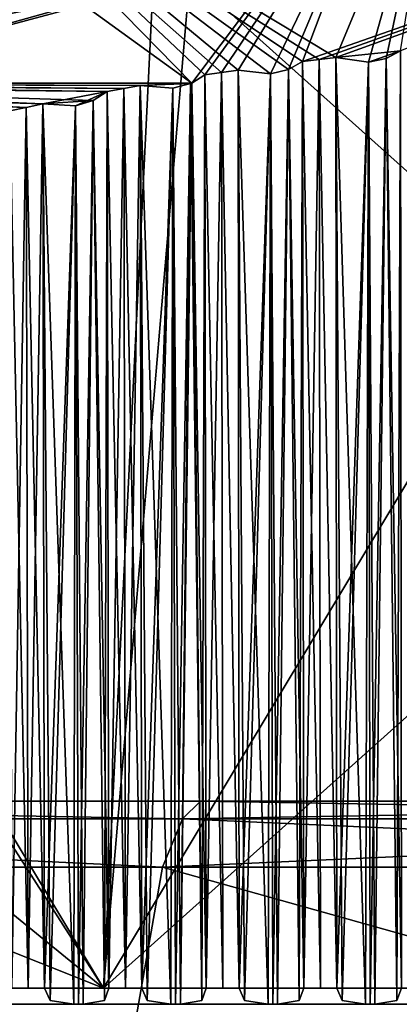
# Model space of a CAD drawing. Header units: millimetres. Extents: x -52 to 52, y -69 to 25.
# Tile 55 of 109: x -8.52 to -3.84, y 1.5 to 13.61. Entities that reach past the tile are written whole.
import ezdxf

# ---------------------------------------------------------------- set-up
doc = ezdxf.new("R2010")
doc.units = ezdxf.units.MM
doc.header["$LTSCALE"] = 65.185185
for name, color, linetype in [('1', 7, 'CONTINUOUS'), ('116', 7, 'CONTINUOUS'), ('117', 7, 'CONTINUOUS'), ('118', 7, 'CONTINUOUS'), ('119', 7, 'CONTINUOUS'), ('13', 7, 'CONTINUOUS'), ('14', 7, 'CONTINUOUS'), ('16', 7, 'CONTINUOUS'), ('17', 7, 'CONTINUOUS'), ('2', 7, 'CONTINUOUS'), ('27', 7, 'CONTINUOUS'), ('3', 7, 'CONTINUOUS'), ('30', 7, 'CONTINUOUS'), ('379', 7, 'CONTINUOUS'), ('380', 7, 'CONTINUOUS'), ('386', 7, 'CONTINUOUS'), ('389', 7, 'CONTINUOUS'), ('4', 7, 'CONTINUOUS'), ('42', 7, 'CONTINUOUS'), ('421', 7, 'CONTINUOUS'), ('424', 7, 'CONTINUOUS'), ('425', 7, 'CONTINUOUS'), ('428', 7, 'CONTINUOUS'), ('43', 7, 'CONTINUOUS'), ('44', 7, 'CONTINUOUS'), ('45', 7, 'CONTINUOUS')]:
    doc.layers.add(name, color=color, linetype=linetype)

msp = doc.modelspace()

# ---------------------------------------------------------------- linework, layer by layer
at = {"layer": '1', "color": 7, "linetype": 'Continuous'}
msp.add_3dface([(-6.517, 14.574, 31.517), (-13.766, 15.533, 27.017), (-13.974, 12.593, 32.701), (-6.517, 14.574, 31.517)], dxfattribs=at)
at = {"layer": '116', "color": 7, "linetype": 'Continuous'}
for points in [[(-4.005, 13.135, 29.259), (-3.828, 13.227, 29.094), (-3.873, 1.548, 29.369), (-4.005, 13.135, 29.259)], [(-3.828, 13.227, 29.094), (-3.816, 1.697, 29.295), (-3.873, 1.548, 29.369), (-3.828, 13.227, 29.094)], [(-4.625, 13.146, 29.145), (-4.223, 13.089, 29.32), (-4.613, 1.697, 29.344), (-4.625, 13.146, 29.145)], [(-4.613, 1.697, 29.344), (-4.223, 13.089, 29.32), (-4.547, 1.548, 29.41), (-4.613, 1.697, 29.344)], [(-4.547, 1.548, 29.41), (-4.223, 13.089, 29.32), (-4.261, 1.5, 29.522), (-4.547, 1.548, 29.41)], [(-4.261, 1.5, 29.522), (-4.223, 13.089, 29.32), (-4.202, 1.5, 29.522), (-4.261, 1.5, 29.522)], [(-4.223, 13.089, 29.32), (-4.005, 13.135, 29.259), (-4.202, 1.5, 29.522), (-4.223, 13.089, 29.32)], [(-4.202, 1.5, 29.522), (-4.005, 13.135, 29.259), (-4.143, 1.5, 29.515), (-4.202, 1.5, 29.522)], [(-4.143, 1.5, 29.515), (-4.005, 13.135, 29.259), (-3.873, 1.548, 29.369), (-4.143, 1.5, 29.515)]]:
    msp.add_3dface(points, dxfattribs=at)
at = {"layer": '117', "color": 7, "linetype": 'Continuous'}
for points in [[(-5.209, 12.999, 29.342), (-5.034, 13.098, 29.174), (-5.074, 1.548, 29.447), (-5.209, 12.999, 29.342)], [(-5.034, 13.098, 29.174), (-5.018, 1.697, 29.372), (-5.074, 1.548, 29.447), (-5.034, 13.098, 29.174)], [(-5.829, 12.992, 29.238), (-5.427, 12.947, 29.407), (-5.814, 1.697, 29.435), (-5.829, 12.992, 29.238)], [(-5.427, 12.947, 29.407), (-5.209, 12.999, 29.342), (-5.4, 1.5, 29.605), (-5.427, 12.947, 29.407)], [(-5.4, 1.5, 29.605), (-5.209, 12.999, 29.342), (-5.342, 1.5, 29.597), (-5.4, 1.5, 29.605)], [(-5.342, 1.5, 29.597), (-5.209, 12.999, 29.342), (-5.074, 1.548, 29.447), (-5.342, 1.5, 29.597)], [(-5.814, 1.697, 29.435), (-5.427, 12.947, 29.407), (-5.747, 1.548, 29.5), (-5.814, 1.697, 29.435)], [(-5.747, 1.548, 29.5), (-5.427, 12.947, 29.407), (-5.459, 1.5, 29.607), (-5.747, 1.548, 29.5)], [(-5.459, 1.5, 29.607), (-5.427, 12.947, 29.407), (-5.4, 1.5, 29.605), (-5.459, 1.5, 29.607)]]:
    msp.add_3dface(points, dxfattribs=at)
at = {"layer": '118', "color": 7, "linetype": 'Continuous'}
for points in [[(-6.398, 12.833, 29.439), (-6.238, 12.932, 29.275), (-6.273, 1.548, 29.546), (-6.398, 12.833, 29.439)], [(-6.238, 12.932, 29.275), (-6.219, 1.697, 29.47), (-6.273, 1.548, 29.546), (-6.238, 12.932, 29.275)], [(-7.032, 12.802, 29.354), (-6.63, 12.768, 29.515), (-7.014, 1.697, 29.547), (-7.032, 12.802, 29.354)], [(-7.014, 1.697, 29.547), (-6.63, 12.768, 29.515), (-6.946, 1.548, 29.611), (-7.014, 1.697, 29.547)], [(-6.946, 1.548, 29.611), (-6.63, 12.768, 29.515), (-6.656, 1.5, 29.712), (-6.946, 1.548, 29.611)], [(-6.656, 1.5, 29.712), (-6.63, 12.768, 29.515), (-6.597, 1.5, 29.71), (-6.656, 1.5, 29.712)], [(-6.63, 12.768, 29.515), (-6.412, 12.827, 29.447), (-6.597, 1.5, 29.71), (-6.63, 12.768, 29.515)], [(-6.597, 1.5, 29.71), (-6.412, 12.827, 29.447), (-6.539, 1.5, 29.701), (-6.597, 1.5, 29.71)], [(-6.412, 12.827, 29.447), (-6.398, 12.833, 29.439), (-6.539, 1.5, 29.701), (-6.412, 12.827, 29.447)], [(-6.539, 1.5, 29.701), (-6.398, 12.833, 29.439), (-6.273, 1.548, 29.546), (-6.539, 1.5, 29.701)]]:
    msp.add_3dface(points, dxfattribs=at)
at = {"layer": '119', "color": 7, "linetype": 'Continuous'}
for points in [[(-7.612, 12.618, 29.574), (-7.44, 12.73, 29.398), (-7.471, 1.548, 29.666), (-7.612, 12.618, 29.574)], [(-7.44, 12.73, 29.398), (-7.418, 1.697, 29.589), (-7.471, 1.548, 29.666), (-7.44, 12.73, 29.398)], [(-7.83, 12.553, 29.646), (-7.612, 12.618, 29.574), (-7.792, 1.5, 29.836), (-7.83, 12.553, 29.646)], [(-7.792, 1.5, 29.836), (-7.612, 12.618, 29.574), (-7.734, 1.5, 29.826), (-7.792, 1.5, 29.836)], [(-7.734, 1.5, 29.826), (-7.612, 12.618, 29.574), (-7.471, 1.548, 29.666), (-7.734, 1.5, 29.826)], [(-8.233, 12.576, 29.491), (-7.83, 12.553, 29.646), (-8.211, 1.697, 29.68), (-8.233, 12.576, 29.491)], [(-8.211, 1.697, 29.68), (-7.83, 12.553, 29.646), (-8.142, 1.548, 29.743), (-8.211, 1.697, 29.68)], [(-8.142, 1.548, 29.743), (-7.83, 12.553, 29.646), (-7.85, 1.5, 29.839), (-8.142, 1.548, 29.743)], [(-7.85, 1.5, 29.839), (-7.83, 12.553, 29.646), (-7.792, 1.5, 29.836), (-7.85, 1.5, 29.839)]]:
    msp.add_3dface(points, dxfattribs=at)
at = {"layer": '13', "color": 7, "linetype": 'Continuous'}
for points in [[(-0.299, 14.658, 31.465), (-6.421, 14.143, 31.782), (7.484, 1.7, 32.112), (-0.299, 14.658, 31.465)], [(-6.421, 14.143, 31.782), (-13.765, 12.181, 32.943), (-7.484, 1.7, 32.112), (-6.421, 14.143, 31.782)], [(7.484, 1.7, 32.112), (-6.421, 14.143, 31.782), (-7.484, 1.7, 32.112), (7.484, 1.7, 32.112)], [(-13.765, 12.181, 32.943), (-17.972, 10.242, 34.009), (-7.484, 1.7, 32.112), (-13.765, 12.181, 32.943)], [(-17.972, 10.242, 34.009), (-22.108, 7.524, 35.363), (-7.484, 1.7, 32.112), (-17.972, 10.242, 34.009)], [(-22.108, 7.524, 35.363), (-22.074, 1.7, 35.459), (-7.484, 1.7, 32.112), (-22.108, 7.524, 35.363)]]:
    msp.add_3dface(points, dxfattribs=at)
at = {"layer": '14', "color": 7, "linetype": 'Continuous'}
for points in [[(0.299, 14.658, -31.465), (6.421, 14.143, -31.782), (-7.484, 1.7, -32.112), (0.299, 14.658, -31.465)], [(-6.874, 14.066, -31.829), (0.299, 14.658, -31.465), (-7.484, 1.7, -32.112), (-6.874, 14.066, -31.829)], [(-14.117, 12.044, -33.02), (-6.874, 14.066, -31.829), (-7.484, 1.7, -32.112), (-14.117, 12.044, -33.02)], [(-7.484, 1.7, -32.112), (6.421, 14.143, -31.782), (7.484, 1.7, -32.112), (-7.484, 1.7, -32.112)], [(-22.074, 1.7, -35.459), (-14.117, 12.044, -33.02), (-7.484, 1.7, -32.112), (-22.074, 1.7, -35.459)]]:
    msp.add_3dface(points, dxfattribs=at)
at = {"layer": '16', "color": 7, "linetype": 'Continuous'}
for points in [[(-5.034, 13.098, 29.174), (-4.829, 13.122, 29.159), (-5.018, 1.697, 29.372), (-5.034, 13.098, 29.174)], [(-5.018, 1.697, 29.372), (-4.829, 13.122, 29.159), (-4.815, 1.697, 29.358), (-5.018, 1.697, 29.372)], [(-4.829, 13.122, 29.159), (-4.625, 13.146, 29.145), (-4.613, 1.697, 29.344), (-4.829, 13.122, 29.159)], [(-4.815, 1.697, 29.358), (-4.829, 13.122, 29.159), (-4.613, 1.697, 29.344), (-4.815, 1.697, 29.358)], [(-6.238, 12.932, 29.275), (-6.033, 12.963, 29.257), (-6.219, 1.697, 29.47), (-6.238, 12.932, 29.275)], [(-6.219, 1.697, 29.47), (-6.033, 12.963, 29.257), (-6.016, 1.697, 29.452), (-6.219, 1.697, 29.47)], [(-6.033, 12.963, 29.257), (-5.829, 12.992, 29.238), (-5.814, 1.697, 29.435), (-6.033, 12.963, 29.257)], [(-6.016, 1.697, 29.452), (-6.033, 12.963, 29.257), (-5.814, 1.697, 29.435), (-6.016, 1.697, 29.452)], [(-7.44, 12.73, 29.398), (-7.236, 12.767, 29.376), (-7.418, 1.697, 29.589), (-7.44, 12.73, 29.398)], [(-7.418, 1.697, 29.589), (-7.236, 12.767, 29.376), (-7.216, 1.697, 29.568), (-7.418, 1.697, 29.589)], [(-7.236, 12.767, 29.376), (-7.032, 12.802, 29.354), (-7.216, 1.697, 29.568), (-7.236, 12.767, 29.376)], [(-7.216, 1.697, 29.568), (-7.032, 12.802, 29.354), (-7.014, 1.697, 29.547), (-7.216, 1.697, 29.568)], [(-8.639, 12.49, 29.543), (-8.436, 12.533, 29.517), (-8.615, 1.697, 29.729), (-8.639, 12.49, 29.543)], [(-8.615, 1.697, 29.729), (-8.436, 12.533, 29.517), (-8.413, 1.697, 29.704), (-8.615, 1.697, 29.729)], [(-8.436, 12.533, 29.517), (-8.233, 12.576, 29.491), (-8.413, 1.697, 29.704), (-8.436, 12.533, 29.517)], [(-8.413, 1.697, 29.704), (-8.233, 12.576, 29.491), (-8.211, 1.697, 29.68), (-8.413, 1.697, 29.704)]]:
    msp.add_3dface(points, dxfattribs=at)
at = {"layer": '17', "color": 7, "linetype": 'Continuous'}
for points in [[(-4.829, 13.122, -29.159), (-5.034, 13.098, -29.174), (-4.815, 1.697, -29.358), (-4.829, 13.122, -29.159)], [(-4.815, 1.697, -29.358), (-5.034, 13.098, -29.174), (-5.018, 1.697, -29.372), (-4.815, 1.697, -29.358)], [(-4.625, 13.146, -29.145), (-4.829, 13.122, -29.159), (-4.613, 1.697, -29.344), (-4.625, 13.146, -29.145)], [(-4.613, 1.697, -29.344), (-4.829, 13.122, -29.159), (-4.815, 1.697, -29.358), (-4.613, 1.697, -29.344)], [(-6.033, 12.963, -29.257), (-6.238, 12.932, -29.275), (-6.016, 1.697, -29.452), (-6.033, 12.963, -29.257)], [(-5.829, 12.992, -29.238), (-6.033, 12.963, -29.257), (-5.814, 1.697, -29.435), (-5.829, 12.992, -29.238)], [(-5.814, 1.697, -29.435), (-6.033, 12.963, -29.257), (-6.016, 1.697, -29.452), (-5.814, 1.697, -29.435)], [(-6.016, 1.697, -29.452), (-6.238, 12.932, -29.275), (-6.219, 1.697, -29.47), (-6.016, 1.697, -29.452)], [(-7.236, 12.767, -29.376), (-7.44, 12.73, -29.398), (-7.216, 1.697, -29.568), (-7.236, 12.767, -29.376)], [(-7.216, 1.697, -29.568), (-7.44, 12.73, -29.398), (-7.418, 1.697, -29.589), (-7.216, 1.697, -29.568)], [(-7.032, 12.802, -29.354), (-7.236, 12.767, -29.376), (-7.014, 1.697, -29.547), (-7.032, 12.802, -29.354)], [(-7.014, 1.697, -29.547), (-7.236, 12.767, -29.376), (-7.216, 1.697, -29.568), (-7.014, 1.697, -29.547)], [(-8.436, 12.533, -29.517), (-8.639, 12.49, -29.543), (-8.413, 1.697, -29.704), (-8.436, 12.533, -29.517)], [(-8.413, 1.697, -29.704), (-8.639, 12.49, -29.543), (-8.615, 1.697, -29.729), (-8.413, 1.697, -29.704)], [(-8.233, 12.576, -29.491), (-8.436, 12.533, -29.517), (-8.211, 1.697, -29.68), (-8.233, 12.576, -29.491)], [(-8.211, 1.697, -29.68), (-8.436, 12.533, -29.517), (-8.413, 1.697, -29.704), (-8.211, 1.697, -29.68)]]:
    msp.add_3dface(points, dxfattribs=at)
at = {"layer": '2', "color": 7, "linetype": 'Continuous'}
for points in [[(-4.743, 15.533, -29.949), (-14.331, 12.456, -32.78), (-13.766, 15.533, -27.017), (-4.743, 15.533, -29.949)], [(-6.977, 14.497, -31.565), (-14.331, 12.456, -32.78), (-4.743, 15.533, -29.949), (-6.977, 14.497, -31.565)]]:
    msp.add_3dface(points, dxfattribs=at)
at = {"layer": '27', "color": 7, "linetype": 'Continuous'}
for points in [[(-6.517, 14.574, 31.517), (-13.974, 12.593, 32.701), (-6.421, 14.143, 31.782), (-6.517, 14.574, 31.517)], [(-13.974, 12.593, 32.701), (-13.765, 12.181, 32.943), (-6.421, 14.143, 31.782), (-13.974, 12.593, 32.701)]]:
    msp.add_3dface(points, dxfattribs=at)
at = {"layer": '3', "color": 7, "linetype": 'Continuous'}
for points in [[(-6.398, 12.833, 29.439), (-16.885, 12.833, 24.949), (-11.07, 16.209, 18.312), (-6.398, 12.833, 29.439)], [(-3.857, 16.209, 21.048), (-6.398, 12.833, 29.439), (-11.07, 16.209, 18.312), (-3.857, 16.209, 21.048)], [(-6.238, 12.932, 29.275), (-6.398, 12.833, 29.439), (-3.857, 16.209, 21.048), (-6.238, 12.932, 29.275)], [(-6.033, 12.963, 29.257), (-6.238, 12.932, 29.275), (-3.857, 16.209, 21.048), (-6.033, 12.963, 29.257)], [(-5.829, 12.992, 29.238), (-6.033, 12.963, 29.257), (-3.857, 16.209, 21.048), (-5.829, 12.992, 29.238)], [(-5.427, 12.947, 29.407), (-5.829, 12.992, 29.238), (-3.857, 16.209, 21.048), (-5.427, 12.947, 29.407)], [(-5.209, 12.999, 29.342), (-5.427, 12.947, 29.407), (-3.857, 16.209, 21.048), (-5.209, 12.999, 29.342)], [(-5.034, 13.098, 29.174), (-5.209, 12.999, 29.342), (-3.857, 16.209, 21.048), (-5.034, 13.098, 29.174)], [(3.857, 16.209, 21.048), (-5.034, 13.098, 29.174), (-3.857, 16.209, 21.048), (3.857, 16.209, 21.048)], [(-4.829, 13.122, 29.159), (-5.034, 13.098, 29.174), (3.857, 16.209, 21.048), (-4.829, 13.122, 29.159)], [(-4.625, 13.146, 29.145), (-4.829, 13.122, 29.159), (3.857, 16.209, 21.048), (-4.625, 13.146, 29.145)], [(-3.828, 13.227, 29.094), (-4.625, 13.146, 29.145), (3.857, 16.209, 21.048), (-3.828, 13.227, 29.094)], [(-4.223, 13.089, 29.32), (-4.625, 13.146, 29.145), (-3.828, 13.227, 29.094), (-4.223, 13.089, 29.32)], [(-4.005, 13.135, 29.259), (-4.223, 13.089, 29.32), (-3.828, 13.227, 29.094), (-4.005, 13.135, 29.259)], [(-8.436, 12.533, 29.517), (-8.639, 12.49, 29.543), (-16.885, 12.833, 24.949), (-8.436, 12.533, 29.517)], [(-8.233, 12.576, 29.491), (-8.436, 12.533, 29.517), (-16.885, 12.833, 24.949), (-8.233, 12.576, 29.491)], [(-7.44, 12.73, 29.398), (-8.233, 12.576, 29.491), (-16.885, 12.833, 24.949), (-7.44, 12.73, 29.398)], [(-7.236, 12.767, 29.376), (-7.44, 12.73, 29.398), (-16.885, 12.833, 24.949), (-7.236, 12.767, 29.376)], [(-7.032, 12.802, 29.354), (-7.236, 12.767, 29.376), (-16.885, 12.833, 24.949), (-7.032, 12.802, 29.354)], [(-6.398, 12.833, 29.439), (-7.032, 12.802, 29.354), (-16.885, 12.833, 24.949), (-6.398, 12.833, 29.439)], [(-7.83, 12.553, 29.646), (-8.233, 12.576, 29.491), (-7.44, 12.73, 29.398), (-7.83, 12.553, 29.646)], [(-7.612, 12.618, 29.574), (-7.83, 12.553, 29.646), (-7.44, 12.73, 29.398), (-7.612, 12.618, 29.574)], [(-6.63, 12.768, 29.515), (-7.032, 12.802, 29.354), (-6.398, 12.833, 29.439), (-6.63, 12.768, 29.515)], [(-6.412, 12.827, 29.447), (-6.63, 12.768, 29.515), (-6.398, 12.833, 29.439), (-6.412, 12.827, 29.447)]]:
    msp.add_3dface(points, dxfattribs=at)
at = {"layer": '30', "color": 7, "linetype": 'Continuous'}
for points in [[(-14.331, 12.456, -32.78), (-6.977, 14.497, -31.565), (-14.117, 12.044, -33.02), (-14.331, 12.456, -32.78)], [(-6.977, 14.497, -31.565), (-6.874, 14.066, -31.829), (-14.117, 12.044, -33.02), (-6.977, 14.497, -31.565)]]:
    msp.add_3dface(points, dxfattribs=at)
at = {"layer": '379', "color": 253, "linetype": 'Continuous', "true_color": 0x999999}
msp.add_3dface([(-14.787, 1.5, -45.369), (-14.089, -2.704, -47.933), (-2.037, 1.5, -47.675), (-14.787, 1.5, -45.369)], dxfattribs=at)
at = {"layer": '380', "color": 253, "linetype": 'Continuous', "true_color": 0x999999}
msp.add_3dface([(-14.787, 1.5, 45.369), (-2.037, 1.5, 47.675), (-14.089, -2.704, 47.933), (-14.787, 1.5, 45.369)], dxfattribs=at)
at = {"layer": '386', "color": 253, "linetype": 'Continuous', "true_color": 0x999999}
for points in [[(-18.447, 4, -45.096), (-13.3, 4, -33.86), (-6.289, 4, -48.315), (-18.447, 4, -45.096)], [(-13.3, 4, -33.86), (0, 4, -32.5), (-6.289, 4, -48.315), (-13.3, 4, -33.86)], [(-6.289, 4, -48.315), (0, 4, -32.5), (6.289, 4, -48.315), (-6.289, 4, -48.315)]]:
    msp.add_3dface(points, dxfattribs=at)
at = {"layer": '389', "color": 253, "linetype": 'Continuous', "true_color": 0x999999}
for points in [[(-18.447, 4, 45.096), (-6.289, 4, 48.315), (-13.3, 4, 33.86), (-18.447, 4, 45.096)], [(-13.3, 4, 33.86), (-6.289, 4, 48.315), (0, 4, 32.5), (-13.3, 4, 33.86)], [(-6.289, 4, 48.315), (6.289, 4, 48.315), (0, 4, 32.5), (-6.289, 4, 48.315)]]:
    msp.add_3dface(points, dxfattribs=at)
at = {"layer": '4', "color": 7, "linetype": 'Continuous'}
for points in [[(-6.398, 12.833, -29.439), (-9.715, 16.209, -19.066), (-14.437, 12.833, -26.441), (-6.398, 12.833, -29.439)], [(-4.625, 13.146, -29.145), (-9.715, 16.209, -19.066), (-4.829, 13.122, -29.159), (-4.625, 13.146, -29.145)], [(-6.238, 12.932, -29.275), (-9.715, 16.209, -19.066), (-6.398, 12.833, -29.439), (-6.238, 12.932, -29.275)], [(-6.033, 12.963, -29.257), (-9.715, 16.209, -19.066), (-6.238, 12.932, -29.275), (-6.033, 12.963, -29.257)], [(-5.829, 12.992, -29.238), (-9.715, 16.209, -19.066), (-6.033, 12.963, -29.257), (-5.829, 12.992, -29.238)], [(-5.427, 12.947, -29.407), (-9.715, 16.209, -19.066), (-5.829, 12.992, -29.238), (-5.427, 12.947, -29.407)], [(-5.209, 12.999, -29.342), (-9.715, 16.209, -19.066), (-5.427, 12.947, -29.407), (-5.209, 12.999, -29.342)], [(-5.034, 13.098, -29.174), (-9.715, 16.209, -19.066), (-5.209, 12.999, -29.342), (-5.034, 13.098, -29.174)], [(-4.829, 13.122, -29.159), (-9.715, 16.209, -19.066), (-5.034, 13.098, -29.174), (-4.829, 13.122, -29.159)], [(-3.347, 16.209, -21.135), (-9.715, 16.209, -19.066), (-4.625, 13.146, -29.145), (-3.347, 16.209, -21.135)], [(-4.223, 13.089, -29.32), (-3.347, 16.209, -21.135), (-4.625, 13.146, -29.145), (-4.223, 13.089, -29.32)], [(-4.005, 13.135, -29.259), (-3.347, 16.209, -21.135), (-4.223, 13.089, -29.32), (-4.005, 13.135, -29.259)], [(-3.828, 13.227, -29.094), (-3.347, 16.209, -21.135), (-4.005, 13.135, -29.259), (-3.828, 13.227, -29.094)], [(-8.436, 12.533, -29.517), (-14.437, 12.833, -26.441), (-8.639, 12.49, -29.543), (-8.436, 12.533, -29.517)], [(-8.233, 12.576, -29.491), (-14.437, 12.833, -26.441), (-8.436, 12.533, -29.517), (-8.233, 12.576, -29.491)], [(-7.612, 12.618, -29.574), (-14.437, 12.833, -26.441), (-8.233, 12.576, -29.491), (-7.612, 12.618, -29.574)], [(-7.44, 12.73, -29.398), (-14.437, 12.833, -26.441), (-7.612, 12.618, -29.574), (-7.44, 12.73, -29.398)], [(-7.236, 12.767, -29.376), (-14.437, 12.833, -26.441), (-7.44, 12.73, -29.398), (-7.236, 12.767, -29.376)], [(-14.437, 12.833, -26.441), (-7.032, 12.802, -29.354), (-6.412, 12.827, -29.447), (-14.437, 12.833, -26.441)], [(-7.032, 12.802, -29.354), (-14.437, 12.833, -26.441), (-7.236, 12.767, -29.376), (-7.032, 12.802, -29.354)], [(-6.398, 12.833, -29.439), (-14.437, 12.833, -26.441), (-6.412, 12.827, -29.447), (-6.398, 12.833, -29.439)], [(-6.412, 12.827, -29.447), (-7.032, 12.802, -29.354), (-6.63, 12.768, -29.515), (-6.412, 12.827, -29.447)], [(-7.83, 12.553, -29.646), (-7.612, 12.618, -29.574), (-8.233, 12.576, -29.491), (-7.83, 12.553, -29.646)]]:
    msp.add_3dface(points, dxfattribs=at)
at = {"layer": '42', "color": 7, "linetype": 'Continuous'}
for points in [[(-7.44, 12.73, -29.398), (-7.612, 12.618, -29.574), (-7.418, 1.697, -29.589), (-7.44, 12.73, -29.398)], [(-7.612, 12.618, -29.574), (-7.83, 12.553, -29.646), (-7.734, 1.5, -29.826), (-7.612, 12.618, -29.574)], [(-7.472, 1.547, -29.667), (-7.612, 12.618, -29.574), (-7.734, 1.5, -29.826), (-7.472, 1.547, -29.667)], [(-7.418, 1.697, -29.589), (-7.612, 12.618, -29.574), (-7.472, 1.547, -29.667), (-7.418, 1.697, -29.589)], [(-7.85, 1.5, -29.839), (-8.233, 12.576, -29.491), (-8.142, 1.548, -29.743), (-7.85, 1.5, -29.839)], [(-7.83, 12.553, -29.646), (-8.233, 12.576, -29.491), (-7.85, 1.5, -29.839), (-7.83, 12.553, -29.646)], [(-8.233, 12.576, -29.491), (-8.211, 1.697, -29.68), (-8.142, 1.548, -29.743), (-8.233, 12.576, -29.491)], [(-7.792, 1.5, -29.836), (-7.83, 12.553, -29.646), (-7.85, 1.5, -29.839), (-7.792, 1.5, -29.836)], [(-7.734, 1.5, -29.826), (-7.83, 12.553, -29.646), (-7.792, 1.5, -29.836), (-7.734, 1.5, -29.826)]]:
    msp.add_3dface(points, dxfattribs=at)
at = {"layer": '421', "color": 253, "linetype": 'Continuous', "true_color": 0x999999}
for points in [[(-7.455, -0.792, -51.851), (-21.761, -0.792, -47.65), (-19.787, 3.187, -46.137), (-7.455, -0.792, -51.851)], [(-6.759, 3.187, -49.744), (-7.455, -0.792, -51.851), (-19.787, 3.187, -46.137), (-6.759, 3.187, -49.744)], [(6.759, 3.187, -49.744), (-7.455, -0.792, -51.851), (-6.759, 3.187, -49.744), (6.759, 3.187, -49.744)], [(7.455, -0.792, -51.851), (-7.455, -0.792, -51.851), (6.759, 3.187, -49.744), (7.455, -0.792, -51.851)]]:
    msp.add_3dface(points, dxfattribs=at)
at = {"layer": '424', "color": 253, "linetype": 'Continuous', "true_color": 0x999999}
for points in [[(-18.447, 4, -45.096), (-6.511, 3.783, -49.137), (-19.084, 3.783, -45.745), (-18.447, 4, -45.096)], [(-18.447, 4, -45.096), (-6.289, 4, -48.315), (-6.511, 3.783, -49.137), (-18.447, 4, -45.096)], [(-6.289, 4, -48.315), (6.289, 4, -48.315), (-6.511, 3.783, -49.137), (-6.289, 4, -48.315)], [(6.289, 4, -48.315), (6.511, 3.783, -49.137), (-6.511, 3.783, -49.137), (6.289, 4, -48.315)], [(-6.759, 3.187, -49.744), (-19.787, 3.187, -46.137), (-19.084, 3.783, -45.745), (-6.759, 3.187, -49.744)], [(-6.511, 3.783, -49.137), (-6.759, 3.187, -49.744), (-19.084, 3.783, -45.745), (-6.511, 3.783, -49.137)], [(6.511, 3.783, -49.137), (-6.759, 3.187, -49.744), (-6.511, 3.783, -49.137), (6.511, 3.783, -49.137)], [(6.759, 3.187, -49.744), (-6.759, 3.187, -49.744), (6.511, 3.783, -49.137), (6.759, 3.187, -49.744)]]:
    msp.add_3dface(points, dxfattribs=at)
at = {"layer": '425', "color": 253, "linetype": 'Continuous', "true_color": 0x999999}
for points in [[(-21.761, -0.792, 47.65), (-7.455, -0.792, 51.851), (-19.787, 3.187, 46.137), (-21.761, -0.792, 47.65)], [(-19.787, 3.187, 46.137), (-7.455, -0.792, 51.851), (-6.759, 3.187, 49.744), (-19.787, 3.187, 46.137)], [(-7.455, -0.792, 51.851), (7.455, -0.792, 51.851), (-6.759, 3.187, 49.744), (-7.455, -0.792, 51.851)], [(-6.759, 3.187, 49.744), (7.455, -0.792, 51.851), (6.759, 3.187, 49.744), (-6.759, 3.187, 49.744)]]:
    msp.add_3dface(points, dxfattribs=at)
at = {"layer": '428', "color": 253, "linetype": 'Continuous', "true_color": 0x999999}
for points in [[(-18.447, 4, 45.096), (-19.084, 3.783, 45.745), (-6.511, 3.783, 49.137), (-18.447, 4, 45.096)], [(-6.289, 4, 48.315), (-18.447, 4, 45.096), (-6.511, 3.783, 49.137), (-6.289, 4, 48.315)], [(-6.289, 4, 48.315), (-6.511, 3.783, 49.137), (6.511, 3.783, 49.137), (-6.289, 4, 48.315)], [(6.289, 4, 48.315), (-6.289, 4, 48.315), (6.511, 3.783, 49.137), (6.289, 4, 48.315)], [(-19.787, 3.187, 46.137), (-6.759, 3.187, 49.744), (-19.084, 3.783, 45.745), (-19.787, 3.187, 46.137)], [(-19.084, 3.783, 45.745), (-6.759, 3.187, 49.744), (-6.511, 3.783, 49.137), (-19.084, 3.783, 45.745)], [(-6.759, 3.187, 49.744), (6.759, 3.187, 49.744), (-6.511, 3.783, 49.137), (-6.759, 3.187, 49.744)], [(-6.511, 3.783, 49.137), (6.759, 3.187, 49.744), (6.511, 3.783, 49.137), (-6.511, 3.783, 49.137)]]:
    msp.add_3dface(points, dxfattribs=at)
at = {"layer": '43', "color": 7, "linetype": 'Continuous'}
for points in [[(-6.238, 12.932, -29.275), (-6.398, 12.833, -29.439), (-6.219, 1.697, -29.47), (-6.238, 12.932, -29.275)], [(-7.032, 12.802, -29.354), (-7.014, 1.697, -29.547), (-6.946, 1.548, -29.611), (-7.032, 12.802, -29.354)], [(-6.656, 1.5, -29.712), (-7.032, 12.802, -29.354), (-6.946, 1.548, -29.611), (-6.656, 1.5, -29.712)], [(-6.63, 12.768, -29.515), (-7.032, 12.802, -29.354), (-6.656, 1.5, -29.712), (-6.63, 12.768, -29.515)], [(-6.597, 1.5, -29.71), (-6.63, 12.768, -29.515), (-6.656, 1.5, -29.712), (-6.597, 1.5, -29.71)], [(-6.412, 12.827, -29.447), (-6.63, 12.768, -29.515), (-6.539, 1.5, -29.701), (-6.412, 12.827, -29.447)], [(-6.539, 1.5, -29.701), (-6.63, 12.768, -29.515), (-6.597, 1.5, -29.71), (-6.539, 1.5, -29.701)], [(-6.274, 1.547, -29.547), (-6.412, 12.827, -29.447), (-6.539, 1.5, -29.701), (-6.274, 1.547, -29.547)], [(-6.398, 12.833, -29.439), (-6.412, 12.827, -29.447), (-6.274, 1.547, -29.547), (-6.398, 12.833, -29.439)], [(-6.219, 1.697, -29.47), (-6.398, 12.833, -29.439), (-6.274, 1.547, -29.547), (-6.219, 1.697, -29.47)]]:
    msp.add_3dface(points, dxfattribs=at)
at = {"layer": '44', "color": 7, "linetype": 'Continuous'}
for points in [[(-5.034, 13.098, -29.174), (-5.209, 12.999, -29.342), (-5.018, 1.697, -29.372), (-5.034, 13.098, -29.174)], [(-5.427, 12.947, -29.407), (-5.829, 12.992, -29.238), (-5.459, 1.5, -29.607), (-5.427, 12.947, -29.407)], [(-5.459, 1.5, -29.607), (-5.829, 12.992, -29.238), (-5.747, 1.548, -29.5), (-5.459, 1.5, -29.607)], [(-5.829, 12.992, -29.238), (-5.814, 1.697, -29.435), (-5.747, 1.548, -29.5), (-5.829, 12.992, -29.238)], [(-5.209, 12.999, -29.342), (-5.427, 12.947, -29.407), (-5.342, 1.5, -29.597), (-5.209, 12.999, -29.342)], [(-5.075, 1.547, -29.448), (-5.209, 12.999, -29.342), (-5.342, 1.5, -29.597), (-5.075, 1.547, -29.448)], [(-5.018, 1.697, -29.372), (-5.209, 12.999, -29.342), (-5.075, 1.547, -29.448), (-5.018, 1.697, -29.372)], [(-5.4, 1.5, -29.605), (-5.427, 12.947, -29.407), (-5.459, 1.5, -29.607), (-5.4, 1.5, -29.605)], [(-5.342, 1.5, -29.597), (-5.427, 12.947, -29.407), (-5.4, 1.5, -29.605), (-5.342, 1.5, -29.597)]]:
    msp.add_3dface(points, dxfattribs=at)
at = {"layer": '45', "color": 7, "linetype": 'Continuous'}
for points in [[(-3.828, 13.227, -29.094), (-4.005, 13.135, -29.259), (-3.816, 1.697, -29.295), (-3.828, 13.227, -29.094)], [(-4.625, 13.146, -29.145), (-4.613, 1.697, -29.344), (-4.547, 1.548, -29.41), (-4.625, 13.146, -29.145)], [(-4.261, 1.5, -29.522), (-4.625, 13.146, -29.145), (-4.547, 1.548, -29.41), (-4.261, 1.5, -29.522)], [(-4.223, 13.089, -29.32), (-4.625, 13.146, -29.145), (-4.261, 1.5, -29.522), (-4.223, 13.089, -29.32)], [(-4.202, 1.5, -29.522), (-4.223, 13.089, -29.32), (-4.261, 1.5, -29.522), (-4.202, 1.5, -29.522)], [(-4.005, 13.135, -29.259), (-4.223, 13.089, -29.32), (-4.143, 1.5, -29.515), (-4.005, 13.135, -29.259)], [(-4.143, 1.5, -29.515), (-4.223, 13.089, -29.32), (-4.202, 1.5, -29.522), (-4.143, 1.5, -29.515)], [(-3.874, 1.547, -29.37), (-4.005, 13.135, -29.259), (-4.143, 1.5, -29.515), (-3.874, 1.547, -29.37)], [(-3.816, 1.697, -29.295), (-4.005, 13.135, -29.259), (-3.874, 1.547, -29.37), (-3.816, 1.697, -29.295)]]:
    msp.add_3dface(points, dxfattribs=at)

doc.saveas('drawing.dxf')
